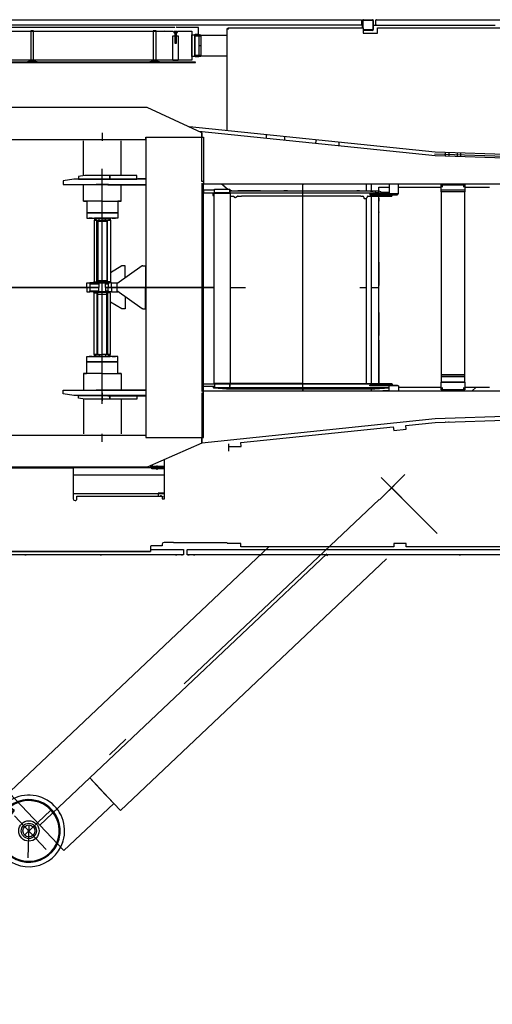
# Model space of a CAD drawing. Extents: x 8778 to 74498, y 1601 to 45347.
# Tile 45 of 52: x 50903 to 53545, y 29125 to 34625. Entities that reach past the tile are written whole.
import ezdxf

# ---------------------------------------------------------------- set-up
doc = ezdxf.new("R2010")
doc.units = 0
doc.header["$LTSCALE"] = 50
doc.header["$MEASUREMENT"] = 0
doc.linetypes.add('CENTER', pattern=[50.5, 30, -9, 2.5, -9])
doc.layers.add('11', color=251, linetype='CONTINUOUS')

# ---------------------------------------------------------------- blocks, each defined once
blk = doc.blocks.new('*G196')
at = {"layer": '11', "color": 251, "linetype": 'CONTINUOUS'}
for p, q in [((50632.1, 30523.9), (48851.2, 30523.9)), ((50632.1, 30523.9), (50632.1, 29665.9)), ((48295.3, 30143.7), (48615.3, 30523.7)), ((48615.3, 30523.7), (48840.3, 30523.7)), ((48831.2, 30503.9), (48831.2, 29688.9)), ((48831.2, 30503.9), (48831.2, 30483.9)), ((48840.3, 30523.7), (48835.3, 30518.7)), ((48839.1, 30522.6), (48835.3, 30518.7)), ((48840.3, 30523.7), (48839.1, 30522.6)), ((48913.1, 29691.9), (48913.1, 30480.9)), ((48913.1, 30480.9), (49254.3, 30480.9)), ((50325.1, 30480.9), (49254.3, 30480.9)), ((50325.1, 30287.2), (50325.1, 30480.9)), ((50330.8, 30483.4), (50330.8, 29689.4)), ((50632.1, 30184.9), (50632.1, 30508.9)), ((50632.1, 30508.9), (50642.1, 30508.9)), ((50642.1, 30508.9), (50642.1, 30184.9)), ((48913.1, 30458.9), (48913.1, 29713.9)), ((48922.9, 30435.9), (48922.9, 29736.9)), ((49211.8, 30455.9), (48942.9, 30455.9)), ((49231.8, 29736.9), (49231.8, 30435.9)), ((49276.9, 29736.9), (49276.9, 30435.9)), ((49296.9, 30455.9), (50220.1, 30455.9)), ((50240.1, 30435.9), (50240.1, 30299.4)), ((50742.1, 30310.2), (50662.1, 30310.2)), ((50662.1, 30310.2), (50662.1, 30273.4)), ((50668.4, 30316.1), (50662.4, 30310.2)), ((50662.4, 30310.2), (50668.4, 30310.2)), ((50668.4, 30320.2), (50735.8, 30320.2)), ((50668.4, 30310.2), (50668.4, 30320.2)), ((50668.4, 30310.2), (50668.4, 30316.1)), ((50735.8, 30310.2), (50668.4, 30310.2)), ((50687.1, 30326.2), (50688.1, 30327.2)), ((50687.1, 30320.2), (50687.1, 30326.2)), ((50687.1, 30326.2), (50717.1, 30326.2)), ((50688.6, 30320.2), (50687.1, 30320.2)), ((50688.1, 30327.2), (50716.1, 30327.2)), ((50715.6, 30320.2), (50689.6, 30320.2)), ((50689.6, 30274.9), (50689.6, 30310.2)), ((50714.6, 30310.2), (50714.6, 30274.9)), ((50717.1, 30320.2), (50715.6, 30320.2)), ((50716.1, 30327.2), (50717.1, 30326.2)), ((50717.1, 30326.2), (50717.1, 30320.2)), ((50735.8, 30320.2), (50735.8, 30310.2)), ((50735.8, 30316.1), (50741.7, 30310.2)), ((50735.8, 30310.2), (50735.8, 30316.1)), ((50741.7, 30310.2), (50735.8, 30310.2)), ((50742.1, 30171.4), (50742.1, 30310.2)), ((50382.9, 30268.9), (49402.9, 30268.9)), ((50216, 30107.1), (50377.1, 30277.1)), ((50388.6, 30260.8), (50221.2, 30101.9)), ((50240.1, 30287.2), (50240.1, 30254.2)), ((50325.1, 30233.3), (50325.1, 30270.4)), ((50382.4, 30273.5), (50378.7, 30270.9)), ((50378.7, 30270.9), (50378.7, 30266.3)), ((50378.7, 30266.3), (50383.3, 30264.3)), ((50387.1, 30271.6), (50382.4, 30273.5)), ((50383.3, 30264.3), (50387.1, 30267)), ((50387.1, 30267), (50387.1, 30271.6)), ((50649.1, 30273.4), (50642.1, 30280.4)), ((50642.1, 30280.4), (50642.1, 30273.4)), ((50642.1, 30273.4), (50642.1, 30243.4)), ((50727.1, 30273.4), (50642.1, 30273.4)), ((50642.1, 30273.4), (50649.1, 30273.4)), ((50684.6, 30273.4), (50684.6, 30274.9)), ((50684.6, 30274.9), (50687.1, 30274.9)), ((50684.6, 30274.9), (50719.6, 30274.9)), ((50684.6, 30273.4), (50719.6, 30273.4)), ((50687.1, 30273.4), (50684.6, 30273.4)), ((50719.6, 30274.9), (50717.1, 30274.9)), ((50717.1, 30273.4), (50719.6, 30273.4)), ((50719.6, 30273.4), (50719.6, 30274.9)), ((50727.1, 30243.4), (50727.1, 30273.4)), ((50216, 30047.1), (50377.1, 30217.1)), ((50388.6, 30200.8), (50221.2, 30041.9)), ((50240.1, 30241.9), (50240.1, 29736.9)), ((50325.1, 29691.9), (50325.1, 30216.2)), ((50382.4, 30213.5), (50378.7, 30210.9)), ((50378.7, 30210.9), (50378.7, 30206.3)), ((50378.7, 30206.3), (50383.3, 30204.3)), ((50387.1, 30211.6), (50382.4, 30213.5)), ((50383.3, 30204.3), (50387.1, 30207)), ((50387.1, 30207), (50387.1, 30211.6)), ((50642.1, 30243.4), (50727.1, 30243.4)), ((50649.1, 30243.4), (50642.1, 30236.3)), ((50642.1, 30236.3), (50642.1, 30243.4)), ((50642.1, 30243.4), (50649.1, 30243.4)), ((50662.1, 30243.4), (50662.1, 29805.5)), ((50668.4, 30204.7), (50735.8, 30204.7)), ((50668.4, 30194.7), (50668.4, 30204.7)), ((50735.8, 30194.7), (50668.4, 30194.7)), ((50682.1, 30204.7), (50682.1, 30241.9)), ((50682.1, 30241.9), (50722.1, 30241.9)), ((50722.1, 30204.7), (50682.1, 30204.7)), ((50684.6, 30243.4), (50719.6, 30243.4)), ((50687.1, 30243.4), (50684.6, 30243.4)), ((50684.6, 30243.4), (50684.6, 30241.9)), ((50684.6, 30241.9), (50687.1, 30241.9)), ((50684.6, 30241.9), (50719.6, 30241.9)), ((50717.1, 30243.4), (50719.6, 30243.4)), ((50719.6, 30241.9), (50717.1, 30241.9)), ((50719.6, 30243.4), (50719.6, 30241.9)), ((50722.1, 30241.9), (50722.1, 30204.7)), ((50735.8, 30204.7), (50735.8, 30194.7)), ((50828.4, 30239.1), (50780.2, 30175.3)), ((50828.4, 30239.1), (50780.2, 30175.2)), ((50785.8, 30171), (50834, 30234.9)), ((50820.1, 30145.1), (50868.3, 30209)), ((50820.1, 30145.1), (50868.3, 30209)), ((50871.5, 30206.5), (50823.3, 30142.7)), ((50841.8, 30233.9), (50825.6, 30246.2)), ((50868.3, 30209), (50828.4, 30239.1)), ((50868.3, 30209), (50828.4, 30239.1)), ((50830.1, 30229.7), (50830.4, 30229.7)), ((50836, 30238.3), (50870.7, 30212.2)), ((48300.4, 30141.9), (48295.3, 30143.7)), ((48300.4, 30141.9), (48295.3, 30143.7)), ((48295.3, 30143.7), (48295.3, 29133.6)), ((50642.1, 30184.9), (50632.1, 30184.9)), ((50646.7, 30138.9), (50632.1, 30153.6)), ((50646.7, 30133.9), (50646.7, 30138.9)), ((50770.3, 30171.4), (50722.1, 30171.4)), ((50722.1, 30171.4), (50722.1, 30016.5)), ((50742.1, 30171.4), (50742.1, 30176.4)), ((50742.1, 30176.4), (50770.7, 30176.4)), ((50770.3, 30171.4), (50742.1, 30171.4)), ((50783, 30168.1), (50772.6, 30176)), ((50783, 30168.1), (50772.6, 30175.9)), ((50780.2, 30175.3), (50820.1, 30145.1)), ((50780.2, 30175.2), (50820.1, 30145.1)), ((50817.7, 30141.9), (50783, 30168.1)), ((50817.7, 30141.9), (50783, 30168.1)), ((50800, 30189.8), (50800.3, 30189.8)), ((50845.7, 30179.1), (50842.7, 30175.1)), ((49886.1, 29775.8), (50216.7, 30106.4)), ((50220.3, 30102.9), (49889.6, 29772.2)), ((50221.2, 30101.9), (50216, 30107.1)), ((50216.7, 30106.4), (50220.3, 30102.9)), ((50632.1, 30133.9), (50646.7, 30133.9)), ((50662.1, 30133.9), (50632.1, 30133.9)), ((49886.1, 29715.8), (50216.7, 30046.4)), ((50220.3, 30042.8), (49889.6, 29712.2)), ((50221.2, 30041.9), (50216, 30047.1)), ((50216.7, 30046.4), (50220.3, 30042.8)), ((50646.7, 30053.9), (50632.1, 30053.9)), ((50632.1, 30053.9), (50662.1, 30053.9)), ((50632.1, 30034.3), (50646.7, 30048.9)), ((50646.7, 30048.9), (50646.7, 30053.9)), ((50722.1, 30016.5), (50738.4, 30016.5)), ((50735.8, 29738.7), (50735.8, 30016.5)), ((50742.1, 30015.7), (50742.1, 30010.7)), ((50742.1, 30015.7), (50742.1, 30010.7)), ((50742.1, 30010.7), (50770.7, 30010.7)), ((50742.1, 30010.7), (50770.7, 30010.7)), ((50742.1, 30010.7), (50742.1, 29738.7)), ((50632.1, 29868.9), (50632.1, 29681.9)), ((50642.1, 29868.9), (50632.1, 29868.9)), ((50642.1, 29681.9), (50642.1, 29868.9)), ((50742.1, 29877.4), (50742.1, 29738.7)), ((50649.1, 29805.5), (50642.1, 29812.6)), ((50642.1, 29812.6), (50642.1, 29805.5)), ((50668.4, 29854.2), (50668.4, 29844.2)), ((50735.8, 29854.2), (50668.4, 29854.2)), ((50668.4, 29844.2), (50735.8, 29844.2)), ((50682.1, 29807), (50682.1, 29844.2)), ((50682.1, 29844.2), (50722.1, 29844.2)), ((50722.1, 29844.2), (50722.1, 29807)), ((50735.8, 29854.2), (50735.8, 29844.2)), ((49536.1, 29780.8), (49536.1, 29775.8)), ((50236.1, 29780.8), (49536.1, 29780.8)), ((49536.1, 29775.8), (50236.1, 29775.8)), ((49546.1, 29780.8), (49546.1, 29781.8)), ((50225.6, 29780.8), (49546.1, 29780.8)), ((49550.1, 29785.8), (50221.6, 29785.8)), ((49891.1, 29775.8), (49881.1, 29775.8)), ((49881.1, 29775.8), (49881.1, 29709.6)), ((49889.6, 29772.2), (49886.1, 29775.8)), ((49891.1, 29709.6), (49891.1, 29775.8)), ((50225.6, 29781.8), (50225.6, 29780.8)), ((50236.1, 29775.8), (50236.1, 29780.8)), ((50642.1, 29805.5), (50642.1, 29775.5)), ((50727.1, 29805.5), (50642.1, 29805.5)), ((50642.1, 29805.5), (50649.1, 29805.5)), ((50642.1, 29775.5), (50727.1, 29775.5)), ((50649.1, 29775.5), (50642.1, 29768.5)), ((50642.1, 29768.5), (50642.1, 29775.5)), ((50642.1, 29775.5), (50649.1, 29775.5)), ((50662.1, 29775.5), (50662.1, 29738.7)), ((50722.1, 29807), (50682.1, 29807)), ((50684.6, 29805.5), (50684.6, 29807)), ((50684.6, 29807), (50687.1, 29807)), ((50684.6, 29807), (50719.6, 29807)), ((50684.6, 29805.5), (50719.6, 29805.5)), ((50687.1, 29805.5), (50684.6, 29805.5)), ((50684.6, 29775.5), (50719.6, 29775.5)), ((50687.1, 29775.5), (50684.6, 29775.5)), ((50684.6, 29775.5), (50684.6, 29774)), ((50684.6, 29774), (50687.1, 29774)), ((50684.6, 29774), (50719.6, 29774)), ((50689.6, 29774), (50689.6, 29738.7)), ((50714.6, 29738.7), (50714.6, 29774)), ((50719.6, 29807), (50717.1, 29807)), ((50717.1, 29805.5), (50719.6, 29805.5)), ((50717.1, 29775.5), (50719.6, 29775.5)), ((50719.6, 29774), (50717.1, 29774)), ((50719.6, 29805.5), (50719.6, 29807)), ((50727.1, 29775.5), (50727.1, 29805.5)), ((48942.9, 29716.9), (49211.8, 29716.9)), ((50220.1, 29716.9), (49296.9, 29716.9)), ((49881.1, 29709.6), (49891.1, 29709.6)), ((49889.6, 29712.2), (49886.1, 29715.8)), ((50662.1, 29738.7), (50742.1, 29738.7)), ((50668.4, 29732.7), (50662.4, 29738.7)), ((50662.4, 29738.7), (50668.4, 29738.7)), ((50668.4, 29738.7), (50668.4, 29732.7)), ((50730.3, 29738.7), (50668.4, 29738.7)), ((50668.4, 29738.7), (50668.4, 29728.7)), ((50668.4, 29728.7), (50735.8, 29728.7)), ((50688.6, 29728.7), (50687.1, 29728.7)), ((50687.1, 29728.7), (50687.1, 29722.7)), ((50687.1, 29722.7), (50717.1, 29722.7)), ((50687.1, 29722.7), (50688.1, 29721.7)), ((50688.1, 29721.7), (50716.1, 29721.7)), ((50715.6, 29728.7), (50689.6, 29728.7)), ((50717.1, 29728.7), (50715.6, 29728.7)), ((50716.1, 29721.7), (50717.1, 29722.7)), ((50717.1, 29722.7), (50717.1, 29728.7)), ((50735.8, 29738.7), (50735.8, 29728.7)), ((50735.8, 29732.8), (50741.7, 29738.7)), ((50735.8, 29732.8), (50741.7, 29738.7)), ((48831.2, 29668.9), (48831.2, 29688.9)), ((50632.1, 29648.9), (48851.2, 29648.9)), ((49254.3, 29691.9), (48913.1, 29691.9)), ((49254.3, 29691.9), (50325.1, 29691.9)), ((50595.3, 29550.3), (50595.3, 29649.2)), ((50632.1, 29681.9), (50642.1, 29681.9)), ((50632.1, 29665.9), (50632.1, 29648.9)), ((50595.3, 29550.3), (50349.9, 29125.2)), ((48295.3, 29133.6), (48300.7, 29138.6)), ((48295.4, 29133.5), (48300.7, 29138.6)), ((48889.7, 29133.5), (48295.4, 29133.5)), ((48889.7, 29133.5), (50349.9, 29133.5)), ((49056.1, 29133.6), (49033.3, 29133.6))]:
    blk.add_line(p, q, dxfattribs=at)
at = {"layer": '11', "color": 251, "linetype": 'CENTER'}
blk.add_line((50950.5, 29943.3), (50955.6, 30123.3), dxfattribs=at)
at = {"layer": '11', "color": 251, "linetype": 'CONTINUOUS'}
for points in [[(50828, 30227.9), (50828.8, 30227.6)], [(50797.9, 30188), (50798.7, 30187.7)]]:
    blk.add_lwpolyline(points, dxfattribs=at)
for centre, radius in [((50382.9, 30268.9), 11), ((50382.9, 30208.9), 8.5), ((50954.7, 30093.6), 57), ((50954.7, 30093.7), 42.5), ((50954.7, 30093.7), 33.3)]:
    blk.add_circle(centre, radius, dxfattribs=at)
for centre, radius, start, end in [((48851.2, 30503.9), 20, 90, -179.9913), ((48942.9, 30435.9), 20, 90, -179.9825), ((49211.8, 30435.9), 20, 0, 89.9913), ((49296.9, 30435.9), 20, 90, 180), ((50220.1, 30435.9), 20, 0, 90.0087), ((50382.9, 30268.9), 979.9, 180, -149.7835), ((50382.9, 30268.9), 10, -54.6504, 125.3597), ((50954.7, 30093.7), 174.8, -158.4237, 128.384), ((50954.7, 30093.7), 199.8, -21.1529, 130.2414), ((50954.7, 30093.7), 199.8, -21.1429, 130.2414), ((50954.7, 30093.7), 174.8, -24.0932, 128.3837), ((50954.6, 30093.6), 169.6, -24.7936, 127.9127), ((50382.9, 30208.9), 10, -54.6504, 125.3597), ((50954.7, 30093.7), 180, 128.8131, 157.112), ((50868.3, 30209), 4, -37.0345, 52.9391), ((50868.3, 30209), 4, -37.0609, 52.974), ((50954.7, 30093.7), 199.8, 155.6871, -162.0745), ((50954.7, 30093.7), 199.8, 155.6867, -18.2592), ((50954.7, 30093.7), 174.8, 157.5436, -159.1481), ((50954.7, 30093.6), 174.8, 157.546, -159.1569), ((50954.6, 30093.6), 169.6, 157.9807, -24.7905), ((50820.1, 30145.1), 4, -127.0895, -36.9933), ((49550.1, 29781.8), 4, 90, -179.9563), ((50221.6, 29781.8), 4, 0, 90), ((48942.9, 29736.9), 20, 180, -90), ((49211.8, 29736.9), 20, -90, 0.0087), ((49296.9, 29736.9), 20, 180, -89.9913), ((50220.1, 29736.9), 20, -90, -0.0087), ((48851.2, 29668.9), 20, 180, -89.9913)]:
    blk.add_arc(centre, radius, start, end, dxfattribs=at)
blk = doc.blocks.new('*G197')
at = {"layer": '11', "color": 251, "linetype": 'CENTER'}
for p, q in [((52915.2, 31942.8), (53056.6, 32084.2)), ((53237.1, 31755.3), (52924, 32068.4)), ((52935.4, 32057), (53038.8, 31953.6)), ((52995.9, 31996.5), (52961.7, 32030.7)), ((52968.3, 31995.9), (52996.5, 32024.1)), ((52995.8, 32023.4), (52968.8, 31996.4)), ((52913.4, 31944.8), (50933.1, 30073.2)), ((50874.8, 30178.2), (51052.2, 29990.5))]:
    blk.add_line(p, q, dxfattribs=at)
at = {"layer": '11', "color": 251, "linetype": 'CONTINUOUS'}
for p, q in [((50852.5, 30316.3), (52295.5, 31680.2)), ((52619.3, 31640.8), (51295.3, 30389.5)), ((51466.4, 30208.4), (52953.6, 31614)), ((51016.2, 30125.7), (51295.3, 30389.5)), ((51295.3, 30389.5), (51354.9, 30326.4)), ((51353.8, 30327.6), (51295.3, 30389.5)), ((51295.3, 30389.5), (51429.3, 30247.6)), ((50841.1, 30305.5), (50852.3, 30316.6)), ((50841.1, 30305.5), (50843.4, 30307.8)), ((50860.2, 30286.4), (50841.1, 30305.5)), ((50860.2, 30286.4), (50841.1, 30305.5)), ((51016.2, 30125.7), (50845.2, 30306.6)), ((50852.3, 30316.6), (50854, 30314.9)), ((50854.6, 30307), (50853.1, 30308.6)), ((51353.8, 30327.6), (51466.4, 30208.4)), ((50849.3, 30302.3), (50848.6, 30301.6)), ((50848.6, 30301.6), (50862, 30288.2)), ((50849, 30301.9), (50861.7, 30287.8)), ((50862, 30288.2), (50860.2, 30286.4)), ((50861.7, 30287.8), (50860.2, 30286.4)), ((50861.7, 30287.8), (50863.8, 30285.7)), ((50935.3, 30211.3), (50935.9, 30210.7)), ((51429.3, 30247.6), (51150.3, 29983.9)), ((51150.3, 29983.9), (51016.2, 30125.7))]:
    blk.add_line(p, q, dxfattribs=at)
blk = doc.blocks.new('*G203')
at = {"layer": '11', "color": 251, "linetype": 'CONTINUOUS'}
for p, q in [((49889.8, 34625), (52813.8, 34625)), ((52813.8, 34595), (50072.1, 34595)), ((52813.8, 34625), (52813.8, 34595)), ((52819.9, 34580), (52819.9, 34620.5)), ((52822.8, 34580), (52822.8, 34622.1)), ((52822.8, 34622.1), (52877, 34622.1)), ((52824.4, 34625), (52875.4, 34625)), ((52877, 34622.1), (52877, 34567.9)), ((52879.9, 34620.5), (52879.9, 34569.3)), ((52879.9, 34595), (53560.2, 34595)), ((52893.8, 34598), (52893.8, 34622)), ((52896.8, 34625), (52908.8, 34625)), ((52908.2, 34625), (52915.5, 34625)), ((52908.8, 34625), (52923.8, 34625)), ((52923.8, 34625), (54595, 34625)), ((51692.8, 34580.5), (50613.8, 34580.5)), ((50765, 34561.6), (51081.3, 34561.6)), ((50965, 34562.6), (50965, 34396.6)), ((50980.1, 34562.6), (50965, 34562.6)), ((50965, 34562.6), (50965, 34396.6)), ((50980.1, 34562.6), (50965, 34562.6)), ((50965, 34562.6), (50965, 34396.6)), ((50980.1, 34562.6), (50965, 34562.6)), ((50980.1, 34396.6), (50980.1, 34562.6)), ((50980.1, 34396.6), (50980.1, 34562.6)), ((50980.1, 34396.6), (50980.1, 34562.6)), ((51079.7, 34561.6), (51759.7, 34561.6)), ((51096.4, 34561.6), (51108.9, 34561.6)), ((51649.1, 34562.6), (51649.1, 34396.6)), ((51666, 34562.6), (51649.1, 34562.6)), ((51666, 34396.6), (51666, 34562.6)), ((51769.7, 34580.5), (51692.8, 34580.5)), ((51747.9, 34561.6), (51747.9, 34562.6)), ((51764.3, 34559.6), (51764.3, 34561.6)), ((51764.3, 34561.6), (51785.3, 34561.6)), ((51785.3, 34559.6), (51764.3, 34559.6)), ((51765, 34558.7), (51765, 34552.6)), ((51767.4, 34559.6), (51782.2, 34559.6)), ((51767.4, 34551.6), (51782.2, 34551.6)), ((51769.7, 34553.6), (51769.7, 34494.6)), ((51779.7, 34539.6), (51769.7, 34539.6)), ((51769.8, 34552.5), (51769.8, 34558.8)), ((51770.7, 34551.6), (51770.7, 34539.6)), ((51779.7, 34583.6), (51778.7, 34584.6)), ((51778.7, 34539.6), (51778.7, 34551.6)), ((51902, 34580.5), (51779.7, 34580.5)), ((51779.7, 34494.6), (51779.7, 34553.6)), ((51779.8, 34552.5), (51779.8, 34558.8)), ((51784.6, 34552.6), (51784.6, 34558.7)), ((51785.3, 34561.6), (51785.3, 34559.6)), ((51789.7, 34561.6), (51865, 34561.6)), ((51865, 34561.6), (51865, 34398.6)), ((51865, 34419.9), (51865, 34540.3)), ((51865, 34540.3), (51915, 34540.3)), ((51880.1, 34540.3), (51880.1, 34419.9)), ((51884, 34544.1), (51904, 34544.1)), ((51884, 34417.1), (51884, 34544.1)), ((51902, 34544.1), (51902, 34580.5)), ((51904, 34544.1), (51904, 34417.1)), ((51915, 34540.3), (51915, 34419.9)), ((52063.8, 34576), (52067.8, 34576)), ((52063.8, 34004.5), (52063.8, 34576)), ((52067.8, 34576), (52067.8, 34580)), ((52067.8, 34580), (52823.8, 34580)), ((52067.8, 34571), (52067.8, 34576)), ((52067.8, 34576), (52072.8, 34576)), ((52819.9, 34590), (52819.9, 34593.5)), ((52819.9, 34580), (52819.9, 34590)), ((52823.8, 34580), (52823.8, 34550)), ((52877, 34567.9), (52823.8, 34567.9)), ((52876.6, 34565), (52823.8, 34565)), ((52823.8, 34550), (52902.8, 34550)), ((52875.4, 34565), (52824.4, 34565)), ((52902.8, 34550), (52902.8, 34580)), ((52902.8, 34580), (54598.1, 34580)), ((51759.7, 34396.6), (51759.7, 34534.6)), ((51759.7, 34534.6), (51769.7, 34534.6)), ((51769.7, 34494.6), (51779.7, 34494.6)), ((51779.7, 34534.6), (51789.7, 34534.6)), ((51789.7, 34534.6), (51789.7, 34396.6)), ((51915, 34535.3), (51880.1, 34535.3)), ((51881.5, 34536.8), (51915, 34536.8)), ((51915, 34533.8), (51881.5, 34533.8)), ((52063.8, 34537.3), (51915.3, 34537.3)), ((51881.5, 34481.6), (51884, 34481.6)), ((51884, 34478.6), (51881.5, 34478.6)), ((51904, 34481.6), (51915, 34481.6)), ((51915, 34478.6), (51904, 34478.6)), ((51885.1, 34388.6), (50745.1, 34388.6)), ((50745.1, 34386.6), (51885.1, 34386.6)), ((51865, 34398.6), (50765, 34398.6)), ((50955.1, 34389.6), (50946.1, 34389.6)), ((50946.1, 34389.6), (50946.1, 34388.6)), ((50946.1, 34388.6), (50955.1, 34388.6)), ((50956.1, 34396.6), (50956.1, 34390.6)), ((50957.1, 34390.6), (50957.1, 34396.6)), ((50989.1, 34398.6), (50958.1, 34398.6)), ((50958.1, 34397.6), (50989.1, 34397.6)), ((50965, 34396.6), (50980.1, 34396.6)), ((50965, 34396.6), (50980.1, 34396.6)), ((50965, 34396.6), (50980.1, 34396.6)), ((50990.1, 34396.6), (50990.1, 34390.6)), ((50991.1, 34390.6), (50991.1, 34396.6)), ((51001.1, 34389.6), (50992.1, 34389.6)), ((50992.1, 34388.6), (51001.1, 34388.6)), ((51001.1, 34388.6), (51001.1, 34389.6)), ((51639.1, 34389.6), (51630.1, 34389.6)), ((51630.1, 34389.6), (51630.1, 34388.6)), ((51630.1, 34388.6), (51639.1, 34388.6)), ((51640.1, 34396.6), (51640.1, 34390.6)), ((51641, 34390.6), (51641, 34396.6)), ((51673.1, 34398.6), (51642.1, 34398.6)), ((51642.1, 34397.6), (51673.1, 34397.6)), ((51649.1, 34396.6), (51666, 34396.6)), ((51674.1, 34396.6), (51674.1, 34390.6)), ((51675.1, 34390.6), (51675.1, 34396.6)), ((51685.1, 34389.6), (51676.1, 34389.6)), ((51676.1, 34388.6), (51685.1, 34388.6)), ((51685.1, 34388.6), (51685.1, 34389.6)), ((51789.7, 34396.6), (51759.7, 34396.6)), ((51915, 34419.9), (51865, 34419.9)), ((51915, 34424.9), (51880.1, 34424.9)), ((51881.5, 34426.4), (51915, 34426.4)), ((51915, 34423.4), (51881.5, 34423.4)), ((51904, 34417.1), (51884, 34417.1)), ((51885.1, 34386.6), (51885.1, 34388.6)), ((51915.3, 34423), (52063.8, 34423)), ((51615.7, 34134.5), (48624.6, 34134.5)), ((51921.5, 33993), (51615.7, 34134.5)), ((53226.3, 33884.6), (51853.3, 34026.6)), ((53225, 33864.7), (51905.2, 34001.2)), ((51921.5, 33993), (51921.5, 33968)), ((51921.5, 33968), (51921.5, 33993)), ((48822.4, 33955), (51608, 33955)), ((51260.4, 33752.1), (51260.4, 33948)), ((51469.6, 33752.1), (51469.6, 33948)), ((51608, 33968), (51608, 32294)), ((51608, 33968), (51921.5, 33968)), ((51608, 33955), (51608, 33968)), ((51618, 33966), (51618, 33968)), ((51921.5, 33978), (51921.5, 33984.1)), ((51921.5, 33968), (51921.5, 33978)), ((51921.5, 33721.5), (51921.5, 33968)), ((51921.5, 33968), (51931.5, 33968)), ((51931.5, 33968), (51931.5, 33721.5)), ((51931.5, 33968), (51931.5, 33708.5)), ((52282.4, 33965), (52282.4, 33982.3)), ((52282.4, 33962.2), (52282.4, 33965)), ((52384, 33971.8), (52384, 33965)), ((52384, 33965), (52384, 33951.7)), ((52688.5, 33920.2), (52689.8, 33940.1)), ((54613, 33840), (53226.3, 33884.6)), ((53283.8, 33862.8), (53283.8, 33881.1)), ((53301.3, 33881.1), (53301.3, 33862.2)), ((53348.7, 33880.7), (53348.7, 33860.7)), ((53366.3, 33880.1), (53366.3, 33860.1)), ((53221.7, 33875), (53978.9, 33850.3)), ((54536, 33822.5), (53225, 33864.7)), ((51206, 33735), (51147, 33725)), ((51147, 33725), (51147, 33705)), ((51608, 33735), (51206, 33735)), ((51267.1, 33755), (51232.1, 33748.8)), ((51232.1, 33748.8), (51232.1, 33735)), ((51232.1, 33735), (51406.9, 33735)), ((51406.9, 33755), (51267.1, 33755)), ((51559, 33755), (51406.9, 33755)), ((51406.9, 33755), (51406.9, 33735)), ((51406.9, 33735), (51406.9, 33755)), ((51406.9, 33735), (51559, 33735)), ((51559, 33735), (51559, 33755)), ((51608, 33737), (51563.3, 33737)), ((51608, 33735), (51608, 33737)), ((51931.5, 33721.5), (51921.5, 33721.5)), ((51147, 33705), (51608, 33705)), ((51260.4, 33617), (51260.4, 33705)), ((51325, 33705), (51405, 33705)), ((51400, 33705), (51330, 33705)), ((51395.5, 33705), (51395.5, 33703)), ((51395.5, 33703), (51608, 33703)), ((51404, 33705), (51404, 33703)), ((51469.6, 33617), (51469.6, 33705)), ((51608, 33703), (51608, 33705)), ((51931.5, 33703.1), (51921.5, 33711.5)), ((51921.5, 33711.5), (51921.5, 32548.5)), ((51931.5, 33635.4), (51931.5, 33708.5)), ((51931.5, 33708.5), (54675, 33708.5)), ((51931.5, 32556.9), (51931.5, 33703.1)), ((51931.5, 33673), (51931.5, 33658)), ((51991.5, 33673), (51931.5, 33673)), ((51931.5, 33673), (51931.5, 33658)), ((51991.5, 33678), (52077.5, 33678)), ((51991.5, 33658), (51991.5, 33678)), ((52031.1, 33708.5), (52045.8, 33696.1)), ((52045.2, 33696.6), (52067.3, 33678)), ((52077.5, 33678), (52077.5, 33658)), ((52077.5, 33658), (52077.5, 33673)), ((52077.5, 33669.4), (52079, 33668.2)), ((52077.5, 33668.2), (52089.8, 33668.2)), ((52079.8, 33668.2), (52890.2, 33668.2)), ((52089.8, 33668.2), (52079.8, 33668.2)), ((52248, 33668.2), (52123, 33668.2)), ((52250, 33668.2), (52248, 33668.2)), ((52400, 33668.5), (52380, 33668.5)), ((52485, 32551.5), (52485, 33708.5)), ((52787, 33668.2), (52802.3, 33668.2)), ((52802.3, 33668.2), (52788, 33668.2)), ((52788, 33668.2), (52847, 33668.2)), ((52840.3, 33706.5), (52840.3, 33668.2)), ((52847, 33668.2), (52879.7, 33666.2)), ((52870.3, 33668.2), (52870.3, 33708.5)), ((52879.7, 33666.2), (52879.7, 33668.2)), ((52879.7, 33668.2), (52890.2, 33668.2)), ((52890.2, 33668.2), (52910.2, 33668.2)), ((52890.2, 33668.2), (52890.2, 33663.2)), ((52890.2, 33663.2), (52890.2, 33662.2)), ((52892.2, 33660.2), (52908.2, 33660.2)), ((52910.2, 33662.2), (52910.2, 33668.2)), ((52910.2, 33668.2), (52920.2, 33665.5)), ((52911, 33668.2), (52911, 33690)), ((52911, 33690), (52968.9, 33690)), ((52911, 33667.9), (52911, 33668.2)), ((52922.1, 33663.6), (52968.9, 33660.7)), ((52968.9, 33708.5), (52968.9, 33652)), ((53019.9, 33652), (53019.9, 33708.5)), ((53019.9, 33690), (53258.5, 33690)), ((53258.5, 33703), (53325, 33703)), ((53258.5, 33664), (53258.5, 33703)), ((53258.5, 33674), (53391.5, 33674)), ((53258.5, 33664), (53258.5, 33130)), ((53391.5, 33664), (53258.5, 33664)), ((53325, 33664), (53258.5, 33664)), ((53265, 33708.5), (53265, 33690)), ((53265, 33705), (53265, 33708.5)), ((53385, 33705), (53265, 33705)), ((53271.1, 33704), (53325, 33704)), ((53290, 33704), (53290, 33705)), ((53290, 33705), (53360, 33705)), ((53301, 33705), (53349, 33705)), ((53301, 33704), (53301, 33705)), ((53349, 33704), (53301, 33704)), ((53304, 33704), (53304, 33705)), ((53325, 33704), (53378.9, 33704)), ((53325, 33703), (53391.5, 33703)), ((53391.5, 33664), (53325, 33664)), ((53346, 33704), (53346, 33705)), ((53349, 33705), (53349, 33704)), ((53360, 33705), (53360, 33704)), ((53385, 33690), (53385, 33708.5)), ((53385, 33708.5), (53385, 33705)), ((53391.5, 33703), (53391.5, 33664)), ((53391.5, 33690), (53530, 33690)), ((53391.5, 33130), (53391.5, 33664)), ((51260.4, 33612), (51260.4, 33617)), ((51365, 33612), (51260.4, 33612)), ((51260.4, 33612), (51274, 33612)), ((51279, 33607), (51279, 33546)), ((51365, 33612), (51469.6, 33612)), ((51451, 33607), (51451, 33546)), ((51469.6, 33612), (51456, 33612)), ((51469.6, 33612), (51469.6, 33617)), ((51931.5, 33658), (52077.5, 33658)), ((51931.5, 33658), (51985.2, 33658)), ((51984, 33656.8), (51985.2, 33658)), ((51984, 33642.2), (51984, 33656.8)), ((51984, 33642.2), (51990.1, 33642.2)), ((51987, 33639.2), (51984, 33642.2)), ((51990.1, 33639.2), (51987, 33639.2)), ((51990.1, 32593.1), (51990.1, 33656.1)), ((51990.1, 33656.1), (52079, 33656.1)), ((52077.5, 33658), (51991.5, 33658)), ((52968.9, 33656.8), (52077.5, 33656.8)), ((52079, 33656.1), (52079, 32593.1)), ((52079, 33639.2), (52098.4, 33639.2)), ((52107.1, 33632.4), (52109, 33632.4)), ((52111.8, 33633.2), (52121, 33638.4)), ((52123.8, 33639.2), (52143.6, 33639.2)), ((52810.6, 33639.2), (52143.6, 33639.2)), ((52810.6, 33639.2), (52819.8, 33639.2)), ((52819.8, 33639.2), (52821.8, 33639.2)), ((52826.6, 33634.4), (52826.6, 33630.5)), ((52831.5, 33625.6), (52833.4, 33625.6)), ((52833.4, 33625.6), (52833.4, 33625.6)), ((52840.3, 33627.2), (52840.3, 32592)), ((52849.8, 33639.2), (52983, 33639.2)), ((53014.9, 33652), (52860.3, 33652)), ((52860.3, 33652), (52860.3, 33647)), ((52860.3, 33647), (53014.9, 33647)), ((52870.3, 32592), (52870.3, 33639.2)), ((52911, 32592), (52911, 33639.2)), ((52911, 33627.5), (52911, 33631.7)), ((52911, 33627.5), (52911, 33611)), ((52911, 33569), (52911, 33611)), ((52968.9, 33656.3), (52964.7, 33652)), ((52964.7, 33652), (52968.9, 33652)), ((52968.9, 33652), (52968.9, 33656.3)), ((52968.9, 33652), (53019.9, 33652)), ((52983, 33639.2), (52986, 33642.2)), ((52986, 33642.2), (52986, 33647)), ((53014.9, 33647), (53014.9, 33652)), ((53014.9, 33647.8), (53019.2, 33652)), ((53019.2, 33652), (53014.9, 33652)), ((53014.9, 33652), (53014.9, 33647.8)), ((52911, 33552.5), (52911, 33569)), ((52911, 33552.5), (52911, 33548.3)), ((51365, 33546), (51279, 33546)), ((51279, 33546), (51279, 33517)), ((51279, 33546), (51365, 33546)), ((51279, 33517), (51365, 33517)), ((51308.9, 33517), (51290.9, 33517)), ((51335, 33505), (51320, 33505)), ((51320, 33505), (51320, 33160)), ((51365, 33517), (51321, 33517)), ((51321, 33517), (51321, 33505)), ((51321, 33505), (51365, 33505)), ((51347, 33517), (51329, 33517)), ((51329, 33517), (51329, 33506.2)), ((51330.2, 33505), (51345.8, 33505)), ((51335, 33160), (51335, 33505)), ((51395, 33497), (51335, 33497)), ((51335, 33497), (51335, 33168)), ((51340, 33505), (51340, 33160)), ((51347, 33506.2), (51347, 33517)), ((51365, 33546), (51451, 33546)), ((51451, 33546), (51365, 33546)), ((51451, 33517), (51365, 33517)), ((51365, 33517), (51409, 33517)), ((51409, 33505), (51365, 33505)), ((51383, 33517), (51401, 33517)), ((51383, 33506.2), (51383, 33517)), ((51399.8, 33505), (51384.2, 33505)), ((51390, 33505), (51390, 33160)), ((51395, 33160), (51395, 33505)), ((51395, 33505), (51410, 33505)), ((51395, 33168), (51395, 33497)), ((51401, 33517), (51401, 33506.2)), ((51409, 33517), (51409, 33505)), ((51410, 33505), (51410, 33160)), ((51421.1, 33517), (51439.1, 33517)), ((51451, 33546), (51451, 33517)), ((52911, 33269.9), (52911, 33399.9)), ((51474.8, 33250), (51410, 33211.9)), ((51587.8, 33250), (51445.4, 33150)), ((51493.2, 33250), (51474.8, 33250)), ((51493.2, 33183.6), (51493.2, 33250)), ((51591, 33250), (51587.8, 33250)), ((51591, 33250), (51606.3, 33250)), ((51606.3, 33250), (51606.3, 33130)), ((52911, 33270.1), (52911, 33140.1)), ((51335, 33168), (51395, 33168)), ((51340, 33165), (51340, 33159)), ((51390, 33159), (51390, 33165)), ((51279.3, 33130), (51279.3, 33155)), ((51279.3, 33155), (51296.2, 33155)), ((51279.3, 33130), (51279.3, 33105)), ((51296.2, 33155), (51296.2, 33150)), ((51341.5, 33155), (51296.2, 33155)), ((51296.2, 33150), (51297.7, 33150)), ((51296.2, 33105), (51296.2, 33110)), ((51296.2, 33110), (51297.7, 33110)), ((51297.7, 33150), (51319, 33150)), ((51297.7, 33110), (51297.7, 33150)), ((51297.7, 33110), (51319, 33110)), ((51321.9, 33160), (51313.4, 33155)), ((51319, 33150), (51321.7, 33150)), ((51319, 33110), (51321.7, 33110)), ((51320, 33160), (51335, 33160)), ((51321.7, 33150), (51346.5, 33150)), ((51321.7, 33110), (51346.5, 33110)), ((51340, 33159), (51341.5, 33155)), ((51390, 33159), (51340, 33159)), ((51341.5, 33155), (51388.5, 33155)), ((51346.5, 33155), (51341.5, 33155)), ((51383.5, 33155), (51346.5, 33155)), ((51346.5, 33155), (51346.5, 33130)), ((51346.5, 33105), (51346.5, 33130)), ((51383.5, 33130), (51383.5, 33155)), ((51388.5, 33155), (51383.5, 33155)), ((51383.5, 33150), (51399.6, 33150)), ((51383.5, 33130), (51383.5, 33105)), ((51383.5, 33110), (51399.6, 33110)), ((51388.5, 33155), (51390, 33159)), ((51399.6, 33155), (51388.5, 33155)), ((51410, 33160), (51395, 33160)), ((51399.6, 33150), (51398.1, 33150)), ((51398.1, 33150), (51398.1, 33130)), ((51398.1, 33110), (51398.1, 33130)), ((51399.6, 33110), (51398.1, 33110)), ((51416.6, 33155), (51399.6, 33155)), ((51399.6, 33155), (51399.6, 33150)), ((51399.6, 33105), (51399.6, 33110)), ((51416.6, 33130), (51416.6, 33155)), ((51416.6, 33155), (51452.6, 33155)), ((51416.6, 33130), (51416.6, 33105)), ((51445.4, 33150), (51445.4, 33110)), ((51587.8, 33010), (51445.4, 33110)), ((51606.3, 33010), (51606.3, 33130)), ((52911, 32989.9), (52911, 33119.9)), ((53258.5, 33130), (53258.5, 32641.5)), ((53391.5, 32641.5), (53391.5, 33130)), ((51279.3, 33105), (51296.2, 33105)), ((51341.5, 33105), (51296.2, 33105)), ((51321.9, 33100), (51313.4, 33105)), ((51320, 32755), (51320, 33100)), ((51320, 33100), (51335, 33100)), ((51335, 33100), (51335, 32755)), ((51335, 33092), (51395, 33092)), ((51340, 33101), (51341.5, 33105)), ((51340, 33095), (51340, 33101)), ((51390, 33101), (51340, 33101)), ((51340, 32755), (51340, 33100)), ((51341.5, 33105), (51388.5, 33105)), ((51383.5, 33105), (51346.5, 33105)), ((51388.5, 33105), (51390, 33101)), ((51399.6, 33105), (51388.5, 33105)), ((51390, 33101), (51390, 33095)), ((51390, 32755), (51390, 33100)), ((51410, 33100), (51395, 33100)), ((51416.6, 33105), (51399.6, 33105)), ((51410, 32755), (51410, 33100)), ((51416.6, 33105), (51452.6, 33105)), ((51493.2, 33076.4), (51493.2, 33010)), ((51474.8, 33010), (51410.1, 33048.1)), ((51493.2, 33010), (51474.8, 33010)), ((51591, 33010), (51587.8, 33010)), ((51591, 33010), (51606.3, 33010)), ((52911, 32990.1), (52911, 32860.1)), ((52911, 32835), (52911, 32592)), ((51279, 32714), (51279, 32743)), ((51279, 32743), (51365, 32743)), ((51308.9, 32743), (51290.9, 32743)), ((51335, 32755), (51320, 32755)), ((51321, 32743), (51321, 32755)), ((51321, 32755), (51365, 32755)), ((51365, 32743), (51321, 32743)), ((51329, 32743), (51329, 32753.8)), ((51347, 32743), (51329, 32743)), ((51330.2, 32755), (51345.8, 32755)), ((51347, 32753.8), (51347, 32743)), ((51409, 32755), (51365, 32755)), ((51451, 32743), (51365, 32743)), ((51365, 32743), (51409, 32743)), ((51383, 32753.8), (51383, 32743)), ((51383, 32743), (51401, 32743)), ((51399.8, 32755), (51384.2, 32755)), ((51395, 32755), (51410, 32755)), ((51401, 32743), (51401, 32753.8)), ((51409, 32743), (51409, 32755)), ((51421.1, 32743), (51439.1, 32743)), ((51451, 32714), (51451, 32743)), ((51365, 32714), (51279, 32714)), ((51279, 32653), (51279, 32714)), ((51279, 32714), (51365, 32714)), ((51365, 32714), (51451, 32714)), ((51451, 32714), (51365, 32714)), ((51451, 32653), (51451, 32714)), ((51260.4, 32648), (51260.4, 32643)), ((51365, 32648), (51260.4, 32648)), ((51260.4, 32648), (51274, 32648)), ((51260.4, 32643), (51260.4, 32555)), ((51365, 32648), (51469.6, 32648)), ((51469.6, 32648), (51456, 32648)), ((51469.6, 32648), (51469.6, 32643)), ((51469.6, 32643), (51469.6, 32555)), ((53258.5, 32641.5), (53391.5, 32641.5)), ((53391.5, 32641.5), (53258.5, 32641.5)), ((53258.5, 32641.5), (53258.5, 32602.5)), ((53258.5, 32631.5), (53391.5, 32631.5)), ((53391.5, 32602.5), (53391.5, 32641.5)), ((51931.5, 32576), (51931.5, 32591)), ((51931.5, 32591), (52077.5, 32591)), ((51931.5, 32576), (51931.5, 32591)), ((51991.5, 32576), (51931.5, 32576)), ((51984, 32576), (51931.5, 32576)), ((51984, 32576), (51984, 32571.4)), ((51984, 32571.4), (51986.9, 32568.4)), ((51987, 32592), (51986, 32591)), ((51986.9, 32568.4), (52062.4, 32563.8)), ((51990.1, 32592), (51987, 32592)), ((52079, 32593.1), (51990.1, 32593.1)), ((52077.5, 32591), (51991.5, 32591)), ((51991.5, 32591), (51991.5, 32571)), ((51991.5, 32571), (52077.5, 32571)), ((52058.6, 32564), (52074.8, 32563)), ((52074.8, 32563), (52485, 32563)), ((52077.5, 32591), (52077.5, 32576)), ((52077.5, 32571), (52077.5, 32591)), ((52986, 32589), (52077.5, 32589)), ((52077.5, 32571.4), (52968.9, 32571.4)), ((52485, 32592), (52079, 32592)), ((52485, 32592), (52983, 32592)), ((52485, 32563), (52888.5, 32563)), ((52860.3, 32579.2), (52860.3, 32584.2)), ((52860.3, 32584.2), (53014.9, 32584.2)), ((53019.9, 32579.2), (52860.3, 32579.2)), ((52870.3, 32551.5), (52870.3, 32563)), ((52888.5, 32563), (52968.9, 32568.8)), ((52968.9, 32551.5), (52968.9, 32579.2)), ((52983, 32592), (52986, 32589)), ((52986, 32589), (52986, 32584.2)), ((53014.9, 32584.2), (53014.9, 32579.2)), ((53019.9, 32579.2), (53019.9, 32551.5)), ((53258.5, 32570), (53019.9, 32570)), ((53258.5, 32602.5), (53391.5, 32602.5)), ((53258.5, 32600), (53391.5, 32600)), ((53258.5, 32560), (53258.5, 32600)), ((53258.5, 32557), (53258.5, 32560)), ((53265, 32570), (53265, 32551.5)), ((53265, 32570), (53265, 32551.5)), ((53271.1, 32601.5), (53378.9, 32601.5)), ((53290, 32601.5), (53290, 32600)), ((53290, 32600), (53360, 32600)), ((53304, 32602.5), (53304, 32601.5)), ((53346, 32602.5), (53346, 32601.5)), ((53360, 32600), (53360, 32601.5)), ((53385, 32551.5), (53385, 32570)), ((53385, 32551.5), (53385, 32570)), ((53391.5, 32600), (53391.5, 32557)), ((53530, 32570), (53391.5, 32570)), ((53453.4, 32570), (53432.5, 32551.5)), ((51147, 32555), (51608, 32555)), ((51147, 32535), (51147, 32555)), ((51206, 32525), (51147, 32535)), ((51608, 32525), (51206, 32525)), ((51232.1, 32511.2), (51232.1, 32525)), ((51232.1, 32525), (51406.9, 32525)), ((51267.1, 32505), (51232.1, 32511.2)), ((51260.4, 32507.9), (51260.4, 32312)), ((51406.9, 32505), (51267.1, 32505)), ((51325, 32555), (51405, 32555)), ((51400, 32555), (51330, 32555)), ((51395.5, 32555), (51395.5, 32557)), ((51395.5, 32557), (51608, 32557)), ((51395.5, 32523), (51395.5, 32525)), ((51608, 32523), (51395.5, 32523)), ((51404, 32557), (51404, 32555)), ((51404, 32525), (51404, 32523)), ((51406.9, 32525), (51559, 32525)), ((51406.9, 32505), (51406.9, 32525)), ((51406.9, 32525), (51406.9, 32505)), ((51559, 32505), (51406.9, 32505)), ((51469.6, 32507.9), (51469.6, 32312)), ((51559, 32525), (51559, 32505)), ((51921.5, 32548.5), (51931.5, 32556.9)), ((51931.5, 32538.5), (51921.5, 32538.5)), ((51921.5, 32538.5), (51921.5, 32292)), ((51931.5, 32292), (51931.5, 32551.5)), ((51931.5, 32551.5), (54675, 32551.5)), ((51931.5, 32292), (51931.5, 32538.5)), ((52966.4, 32551.5), (52932.4, 32551.5)), ((53391.5, 32557), (53258.5, 32557)), ((53385, 32555), (53265, 32555)), ((53265, 32555), (53265, 32551.5)), ((53295, 32555), (53295, 32557)), ((53295, 32557), (53355, 32557)), ((53355, 32555), (53295, 32555)), ((53355, 32557), (53355, 32555)), ((53385, 32551.5), (53385, 32555)), ((53530, 32551.5), (53560, 32551.5)), ((53225, 32395.3), (51921.5, 32260.5)), ((54536, 32437.5), (53225, 32395.3)), ((53226.3, 32375.4), (53918.2, 32397.6)), ((52138.8, 32262.9), (52991.7, 32351.1)), ((52991.7, 32351.1), (52993.8, 32330.7)), ((53061.7, 32358.3), (53226.3, 32375.4)), ((53063.8, 32338.1), (53061.7, 32358.3)), ((48822.4, 32305), (51608, 32305)), ((51608, 32305), (51608, 32292)), ((51608, 32292), (51921.5, 32292)), ((51618, 32294), (51618, 32292)), ((51921.5, 32260.5), (51921.5, 32292)), ((51921.5, 32292), (51931.5, 32292)), ((51921.5, 32282), (51921.5, 32292)), ((51921.5, 32282), (51921.5, 32292)), ((51921.5, 32292), (51921.5, 32282)), ((51921.5, 32292), (51921.5, 32260.5)), ((52993.8, 32330.7), (53063.8, 32338.1)), ((51921.5, 32260.5), (51615.7, 32125.5)), ((51921.5, 32282), (51921.5, 32275.9)), ((51921.5, 32276), (51921.5, 32282)), ((52072.6, 32215), (52072.6, 32255)), ((52072.6, 32240.7), (52072.6, 32255)), ((52072.6, 32240.6), (52140.6, 32240.6)), ((52140.6, 32240.6), (52138.8, 32262.9)), ((51615.7, 32125.5), (48624.6, 32125.5)), ((49512.6, 32122), (51202.6, 32122)), ((50907.8, 32122), (50910.7, 32125.5)), ((50907.8, 32122), (50910.7, 32125.5)), ((51712.6, 32122), (51202.6, 32122)), ((51202.6, 32122), (51202.6, 31948.5)), ((51642.6, 32132), (51632.6, 32132)), ((51642.6, 32122.1), (51632.7, 32132)), ((51632.7, 32132), (51642.6, 32132)), ((51642.6, 32137.4), (51642.6, 32132)), ((51642.6, 32136.2), (51646.8, 32132)), ((51642.6, 32132), (51642.6, 32136.2)), ((51642.6, 32117), (51642.6, 32132)), ((51642.6, 32132), (51712.6, 32132)), ((51642.6, 32132), (51642.6, 32122.1)), ((51646.8, 32132), (51642.6, 32132)), ((51712.6, 31948.5), (51712.6, 32168.3)), ((51202.6, 32078.5), (51206.1, 32082)), ((51206.1, 32082), (51202.6, 32082)), ((51202.6, 32082), (51202.6, 32078.5)), ((51202.6, 32082), (51202.6, 31948.5)), ((51202.6, 32082), (51712.6, 32082)), ((51712.6, 32117), (51642.6, 32117)), ((51202.6, 31978.4), (51712.6, 31978.4)), ((51222.6, 31948.5), (51222.6, 31963.5)), ((51222.6, 31963.5), (51700.6, 31963.5)), ((51712.6, 31980.9), (51677.6, 31980.9)), ((51677.6, 31980.9), (51677.6, 31963.5)), ((51700.6, 31963.5), (51700.6, 31948.5)), ((51700.6, 31959.6), (51712.6, 31962.3)), ((51712.6, 31984.4), (51709.1, 31980.9)), ((51709.1, 31980.9), (51712.6, 31980.9)), ((51700.6, 31948.5), (51712.6, 31948.5)), ((51635.1, 31682), (51635.1, 31655)), ((51700.6, 31687), (51640.1, 31687)), ((51700.6, 31695), (51700.6, 31687)), ((51712.6, 31705), (51710.6, 31705)), ((51762.6, 31705), (51712.6, 31705)), ((51762.6, 31705), (52063.9, 31705)), ((52072.6, 31700), (52063.8, 31700)), ((52138.8, 31700), (52072.6, 31700)), ((52138.8, 31680), (52138.8, 31700)), ((52993.8, 31680), (52138.8, 31680)), ((53063.8, 31700), (52993.8, 31700)), ((52993.8, 31700), (52993.8, 31680)), ((53063.8, 31680), (53063.8, 31700)), ((53918.8, 31680), (53063.8, 31680)), ((49741.4, 31655), (51635.1, 31655)), ((51635.1, 31655), (49741.4, 31655)), ((51818.5, 31635), (49762.1, 31635)), ((50932.8, 31635), (50940.1, 31635)), ((51353.8, 31635), (51361.1, 31635)), ((51614.9, 31635), (51608.8, 31635)), ((51626.3, 31635), (51620.3, 31635)), ((51635.1, 31665), (51818.5, 31665)), ((51774.9, 31635), (51782.1, 31635)), ((51806.9, 31635), (51814.1, 31635)), ((51818.5, 31665), (51818.5, 31635)), ((51838.5, 31636), (51838.5, 31664)), ((51839.5, 31665), (51852.9, 31665)), ((51852, 31635), (51839.5, 31635)), ((51842.9, 31635), (51850.1, 31635)), ((54517.6, 31635), (51852, 31635)), ((51852.9, 31665), (54517.6, 31665)), ((51874.9, 31635), (51882.1, 31635)), ((53360.1, 31635), (53367.3, 31635))]:
    blk.add_line(p, q, dxfattribs=at)
at = {"layer": '11', "color": 251, "linetype": 'CENTER'}
for p, q in [((51365, 33993), (51365, 33948)), ((53325, 33861.5), (53325, 33865)), ((51365, 32478.9), (51365, 33792.7)), ((51365, 33719.7), (51365, 33764.3)), ((52485, 33708.5), (52485, 33702)), ((53325, 33705), (53325, 33708.5)), ((50025.1, 33130), (51346.5, 33130)), ((51346.5, 33130), (50025.1, 33130)), ((51254.3, 33130), (50304.3, 33130)), ((51036.6, 33130), (51254.3, 33130)), ((51121.3, 33130), (51289.8, 33130)), ((51383.5, 33130), (51990.1, 33130)), ((51383.5, 33130), (51406, 33130)), ((51990.1, 33130), (51383.5, 33130)), ((51990.1, 33130), (51383.5, 33130)), ((51406, 33130), (51600, 33130)), ((52079, 33130), (52165, 33130)), ((52805, 33130), (52840.3, 33130)), ((52870.3, 33130), (52911, 33130)), ((51365, 32540.3), (51365, 32495.7)), ((52485, 32558), (52485, 32551.5)), ((53325, 32555), (53325, 32551.5)), ((51365, 32267), (51365, 32312)), ((51672.6, 32110.5), (51672.6, 32135.7))]:
    blk.add_line(p, q, dxfattribs=at)
at = {"layer": '11', "color": 251, "linetype": 'CONTINUOUS'}
for points in [[(51706.8, 34561.6), (51706.5, 34562)], [(51709.7, 34562), (51708.7, 34561.6)], [(51710.4, 34561.6), (51709.7, 34562)], [(51715.2, 34562), (51714.2, 34561.6)], [(51715.5, 34561.6), (51715.2, 34562)], [(51717.7, 34562), (51717.4, 34561.6)], [(52824.4, 34565), (52824.1, 34565)], [(52824.4, 34565), (52824.1, 34565)], [(53283.8, 33881.1), (53283.9, 33881.3), (53284, 33881.5), (53284.1, 33881.6), (53284.2, 33881.8), (53284.3, 33882), (53284.3, 33882.1), (53284.4, 33882.3), (53284.4, 33882.4), (53284.4, 33882.6), (53284.4, 33882.7)], [(53300.4, 33882.7), (53300.5, 33882.5), (53300.6, 33882.4), (53300.6, 33882.2), (53300.7, 33882), (53300.8, 33881.8), (53300.8, 33881.7), (53300.9, 33881.5), (53300.9, 33881.4), (53300.9, 33881.2), (53300.9, 33881.1)], [(53300.9, 33881.1), (53301.3, 33881.2), (53301.6, 33881.3), (53302, 33881.4), (53302.3, 33881.5), (53302.6, 33881.5), (53302.9, 33881.6), (53303.2, 33881.6), (53303.5, 33881.6), (53303.8, 33881.7), (53304.1, 33881.7)], [(52278.2, 33707.7), (52278.2, 33707.7), (52278.2, 33707.8), (52278.2, 33707.9), (52278.2, 33708), (52278.2, 33708.1), (52278.2, 33708.2), (52278.2, 33708.2), (52278.2, 33708.3), (52278.2, 33708.4), (52278.2, 33708.5)], [(52920.2, 33665.5), (52920.3, 33665.2), (52920.3, 33665), (52920.4, 33664.7), (52920.6, 33664.4), (52920.8, 33664.2), (52921, 33664), (52921.3, 33663.8), (52921.6, 33663.7), (52921.8, 33663.7), (52922.1, 33663.6)], [(53378.9, 33704), (53379.1, 33704), (53379.3, 33703.9), (53379.4, 33703.9), (53379.6, 33703.8), (53379.7, 33703.7), (53379.8, 33703.5), (53379.9, 33703.4), (53380, 33703.2), (53380, 33703.1), (53380, 33702.9)], [(52098.4, 33639.2), (52098.6, 33639.2), (52098.9, 33639.1), (52099.2, 33639), (52099.4, 33638.9), (52099.6, 33638.7), (52099.8, 33638.5), (52099.9, 33638.3), (52100, 33638), (52100.1, 33637.8), (52100.1, 33637.5)], [(52100.1, 33637.5), (52100.4, 33636.7), (52100.9, 33635.9), (52101.4, 33635.1), (52102.1, 33634.5), (52102.8, 33633.8), (52103.7, 33633.3), (52104.5, 33632.9), (52105.4, 33632.6), (52106.3, 33632.5), (52107.1, 33632.4)], [(52833.4, 33625.6), (52835.3, 33625.7), (52837.2, 33626.1), (52839.1, 33626.8), (52841, 33627.7), (52842.6, 33628.9), (52844.1, 33630.3), (52845.4, 33631.9), (52846.3, 33633.6), (52847, 33635.4), (52847.4, 33637.1)], [(51401, 32753.8), (51401, 32754), (51400.9, 32754.2), (51400.9, 32754.3), (51400.8, 32754.5), (51400.6, 32754.7), (51400.5, 32754.8), (51400.3, 32754.9), (51400.1, 32754.9), (51400, 32755), (51399.8, 32755)], [(53378.9, 32601.5), (53379.1, 32601.5), (53379.3, 32601.6), (53379.4, 32601.6), (53379.6, 32601.7), (53379.7, 32601.8), (53379.8, 32602), (53379.9, 32602.1), (53380, 32602.3), (53380, 32602.4), (53380, 32602.6)], [(53283.8, 32378.9), (53283.9, 32378.7), (53284, 32378.5), (53284.1, 32378.4), (53284.2, 32378.2), (53284.3, 32378), (53284.3, 32377.9), (53284.4, 32377.7), (53284.4, 32377.6), (53284.4, 32377.4), (53284.4, 32377.3)], [(53283.8, 32378.9), (53283.9, 32378.7), (53284, 32378.5), (53284.1, 32378.4), (53284.2, 32378.2), (53284.3, 32378), (53284.3, 32377.9), (53284.4, 32377.7), (53284.4, 32377.6), (53284.4, 32377.4), (53284.4, 32377.3)], [(53300.4, 32377.3), (53300.5, 32377.5), (53300.6, 32377.6), (53300.6, 32377.8), (53300.7, 32378), (53300.8, 32378.2), (53300.8, 32378.3), (53300.8, 32378.5), (53300.9, 32378.6), (53300.9, 32378.8), (53300.9, 32378.9)], [(53300.4, 32377.3), (53300.5, 32377.5), (53300.6, 32377.6), (53300.6, 32377.8), (53300.7, 32378), (53300.8, 32378.2), (53300.8, 32378.3), (53300.8, 32378.5), (53300.9, 32378.6), (53300.9, 32378.8), (53300.9, 32378.9)], [(53300.9, 32378.9), (53301.3, 32378.8), (53301.6, 32378.7), (53301.9, 32378.6), (53302.3, 32378.5), (53302.6, 32378.5), (53302.9, 32378.4), (53303.2, 32378.4), (53303.5, 32378.4), (53303.8, 32378.3), (53304.1, 32378.3)], [(53300.9, 32378.9), (53301.3, 32378.8), (53301.6, 32378.7), (53301.9, 32378.6), (53302.3, 32378.5), (53302.6, 32378.5), (53302.9, 32378.4), (53303.2, 32378.4), (53303.5, 32378.4), (53303.8, 32378.3), (53304.1, 32378.3)]]:
    blk.add_lwpolyline(points, dxfattribs=at)
at = {"layer": '11', "color": 251, "linetype": 'CENTER'}
for points in [[(52558.8, 33933.6), (52558.8, 33933.9), (52558.8, 33934.1), (52558.8, 33934.4), (52558.9, 33934.7), (52558.9, 33935), (52558.9, 33935.3), (52558.9, 33935.6), (52558.9, 33935.9), (52558.9, 33936.1), (52558.9, 33936.4)], [(52558.9, 33936.4), (52559.1, 33938.4), (52559.4, 33940.4), (52559.6, 33942.2), (52559.9, 33944), (52560.2, 33945.7), (52560.5, 33947.4), (52560.8, 33948.9), (52561.1, 33950.5), (52561.5, 33952), (52561.9, 33953.4)]]:
    blk.add_lwpolyline(points, dxfattribs=at)
at = {"layer": '11', "color": 251, "linetype": 'CONTINUOUS'}
for centre, radius, start, end in [((52824.4, 34620.5), 4.5, 90, -179.9611), ((52875.4, 34620.5), 4.5, 0, 90.0388), ((52896.8, 34622), 3, 90, 179.8835), ((52896.8, 34598), 3, 180, -90), ((51767.4, 34555.9), 3.75, 50.351, 130.8757), ((51767.4, 34555.4), 3.75, -130.8732, -50.3484), ((51774.8, 34544.9), 14.7, 70.2785, 109.7251), ((51774.8, 34566.4), 14.7, -109.7175, -70.2789), ((51782.2, 34555.9), 3.75, 49.1268, 129.6516), ((51782.2, 34555.4), 3.75, -129.6491, -49.1243), ((52875.4, 34569.5), 4.5, -90, 0), ((52875.4, 34569.5), 4.51, -90, -0.0776), ((51881.5, 34535.3), 1.5, 90, -90), ((51881.5, 34480.1), 1.5, 90, -90), ((50955.1, 34390.6), 1, -90, -0.1742), ((50955.1, 34390.6), 2, -90, 0), ((50958.1, 34396.6), 2, 90, 179.9125), ((50958.1, 34396.6), 0.998, 90, -179.8253), ((50989.1, 34396.6), 2, 0, 89.9127), ((50989.1, 34396.6), 1, 0, 90.1747), ((50992.1, 34390.6), 2, 180, -89.8248), ((50992.1, 34390.6), 1, 180, -90.1747), ((51639, 34390.6), 2, -90, -0.0875), ((51639.1, 34390.6), 1.01, -90, -0.3483), ((51642.1, 34396.6), 2, 90, 179.8251), ((51642.1, 34396.6), 1, 90, 180), ((51673.1, 34396.6), 2, 0, 89.9127), ((51673.1, 34396.6), 1, 0, 90.1747), ((51676.1, 34390.6), 2, 180, -89.8248), ((51676.1, 34390.6), 1, 180, -90.1747), ((51881.5, 34424.9), 1.5, 90, -90), ((52892.2, 33662.2), 2, 180, -90), ((52908.2, 33662.2), 2, -90, 0.0873), ((53271.1, 33702.9), 1.11, 90, 174.4775), ((51274, 33607), 5, 0, 90.07), ((51456, 33607), 5, 90, 180), ((52109, 33638.1), 5.68, -90, -60.1332), ((52123.8, 33633.5), 5.67, 90, 119.9477), ((52821.8, 33634.4), 4.85, 0, 90), ((52831.5, 33630.4), 4.85, 180, -89.9278), ((52849.8, 33636.8), 2.42, 90, 171.2264), ((51330.2, 33506.2), 1.2, 180, -90), ((51345.8, 33506.2), 1.2, -90, 0.1458), ((51384.2, 33506.2), 1.2, 180, -90), ((51399.8, 33506.2), 1.2, -90, 0), ((51330.2, 32753.8), 1.2, 90, -179.7084), ((51345.8, 32753.8), 1.2, 0, 89.8546), ((51384.2, 32753.8), 1.2, 90, 179.8546), ((51274, 32653), 5, -90, 0.0699), ((51456, 32653), 5, 180, -90.035), ((53271.1, 32602.6), 1.11, -174.3206, -89.9998), ((51692.6, 31960.9), 4.99, 90, 148.6088), ((51692.6, 31960.9), 4.99, 31.4569, 90.0708), ((51212.6, 31948.5), 10, 180, -90), ((51212.6, 31948.5), 10, -90, 0.0175), ((51640.1, 31682), 5, 90, -179.93), ((51710.6, 31695), 10, 90, 179.965), ((51839.5, 31664), 0.995, 90, -179.8264), ((51839.5, 31636), 0.998, 180, -90)]:
    blk.add_arc(centre, radius, start, end, dxfattribs=at)

msp = doc.modelspace()

# ---------------------------------------------------------------- linework, layer by layer
at = {"layer": '11', "color": 251, "linetype": 'CONTINUOUS'}
for p, q in [((51395, 33100), (51395, 32755)), ((52246.2, 31635), (52253.4, 31635)), ((52617.5, 31635), (52624.7, 31635))]:
    msp.add_line(p, q, dxfattribs=at)
for centre in [(52249.8, 31636.7), (52621.1, 31636.7)]:
    msp.add_arc(centre, 4, -154.8425, -25.1377, dxfattribs=at)

# ---------------------------------------------------------------- block references
for name in ['*G203', '*G197', '*G196']:
    msp.add_blockref(name, (0, 0), dxfattribs=at)

doc.saveas('drawing.dxf')
